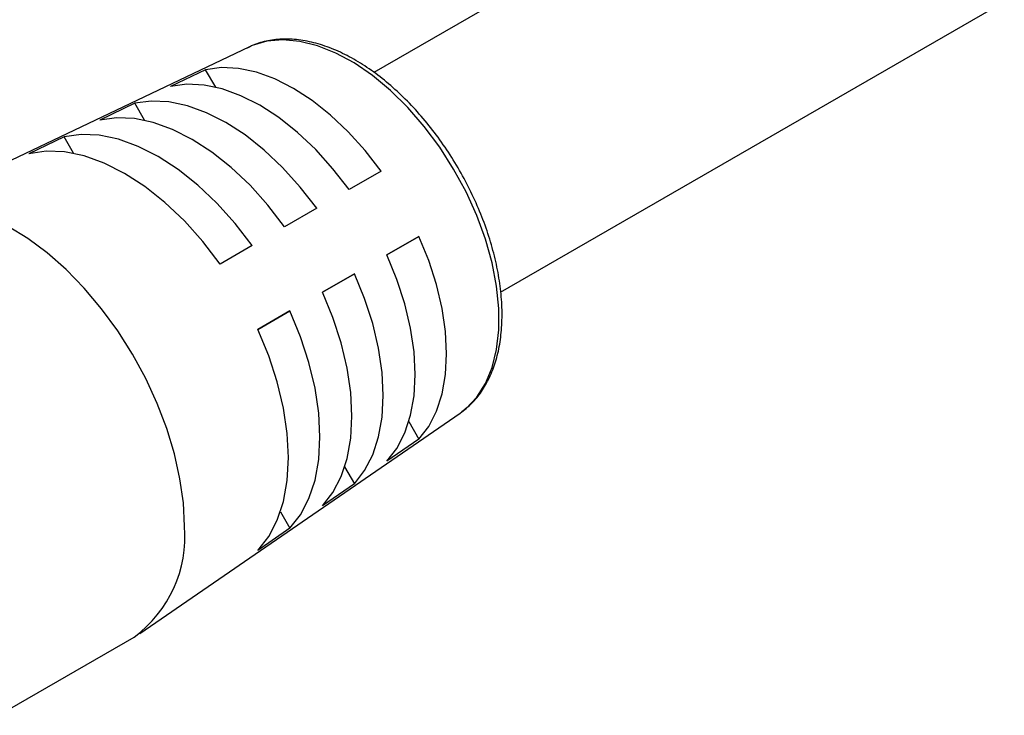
# Model space of a CAD drawing. Header units: millimetres. Extents: x 13 to 546, y 13 to 419.
# Tile 17 of 18: x 421 to 463, y 311 to 340. Entities that reach past the tile are written whole.
import ezdxf

# ---------------------------------------------------------------- set-up
doc = ezdxf.new("R2010")
doc.units = ezdxf.units.MM
doc.header["$LTSCALE"] = 2

msp = doc.modelspace()

# ---------------------------------------------------------------- linework, layer by layer
for p, q in [((503.538, 376.937), (436.191, 338.058)), ((441.524, 328.816), (508.873, 367.696)), ((430.92, 339.126), (416.138, 332.087)), ((429.104, 338.177), (427.624, 337.475)), ((429.531, 337.438), (429.104, 338.177)), ((426.122, 336.762), (424.643, 336.059)), ((426.534, 336.049), (426.122, 336.762)), ((423.141, 335.345), (421.661, 334.642)), ((423.538, 334.658), (423.141, 335.345)), ((436.497, 333.91), (435.149, 333.131)), ((433.78, 332.341), (432.431, 331.563)), ((438.086, 331.158), (436.737, 330.38)), ((436.737, 330.38), (438.086, 331.158)), ((431.062, 330.772), (429.714, 329.994)), ((435.368, 329.59), (434.02, 328.811)), ((434.02, 328.811), (435.368, 329.59)), ((432.651, 328.021), (431.302, 327.242)), ((431.302, 327.242), (432.651, 328.021)), ((426.327, 314.438), (439.815, 323.719)), ((439.815, 323.719), (439.886, 323.769)), ((437.659, 323.361), (438.086, 322.621)), ((438.086, 322.621), (436.737, 321.691)), ((434.957, 321.46), (435.368, 320.747)), ((435.368, 320.747), (434.02, 319.817)), ((432.254, 319.561), (432.651, 318.873)), ((432.651, 318.873), (431.302, 317.943)), ((420.389, 310.998), (426.099, 314.294))]:
    msp.add_line(p, q)
at = {"flags": 128}
for points in [[(439.886, 323.769), (440.07, 323.915), (440.517, 324.387), (440.884, 324.964), (441.164, 325.637), (441.353, 326.396), (441.449, 327.229), (441.449, 328.125), (441.353, 329.068), (441.164, 330.045), (440.884, 331.042), (440.517, 332.042), (440.07, 333.032), (439.547, 333.995), (438.959, 334.917), (438.312, 335.784), (437.618, 336.584), (436.887, 337.304), (436.13, 337.932), (435.358, 338.461), (434.583, 338.88), (433.817, 339.185), (433.071, 339.371), (432.357, 339.434), (431.686, 339.374), (431.067, 339.192), (430.92, 339.126)], [(436.497, 333.91), (435.826, 334.771), (435.11, 335.561), (434.36, 336.267), (433.586, 336.879), (432.801, 337.388), (432.015, 337.786), (431.242, 338.067), (430.491, 338.228), (429.775, 338.264), (429.104, 338.177)], [(435.149, 333.131), (434.466, 334.01), (433.738, 334.815), (432.974, 335.535), (432.186, 336.159), (431.386, 336.677), (430.587, 337.082), (429.799, 337.368), (429.035, 337.53), (428.307, 337.566), (427.624, 337.475)], [(433.78, 332.341), (433.086, 333.237), (432.345, 334.058), (431.567, 334.792), (430.765, 335.428), (429.951, 335.956), (429.137, 336.368), (428.335, 336.658), (427.558, 336.822), (426.816, 336.856), (426.122, 336.762)], [(432.431, 331.563), (431.726, 332.475), (430.972, 333.312), (430.181, 334.06), (429.365, 334.708), (428.537, 335.245), (427.708, 335.664), (426.892, 335.959), (426.102, 336.124), (425.348, 336.157), (424.643, 336.059)], [(431.062, 330.772), (430.346, 331.702), (429.579, 332.555), (428.775, 333.317), (427.945, 333.977), (427.101, 334.524), (426.258, 334.95), (425.428, 335.249), (424.624, 335.416), (423.857, 335.448), (423.141, 335.345)], [(429.714, 329.994), (428.986, 330.941), (428.207, 331.809), (427.389, 332.585), (426.545, 333.256), (425.687, 333.813), (424.83, 334.246), (423.986, 334.549), (423.168, 334.718), (422.389, 334.749), (421.661, 334.642)], [(428.212, 318.964), (428.165, 319.941), (428.024, 320.959), (427.792, 322.005), (427.472, 323.066), (427.067, 324.128), (426.583, 325.177), (426.026, 326.199), (425.403, 327.181), (424.724, 328.11), (423.995, 328.974), (423.228, 329.762), (422.431, 330.464), (421.616, 331.07), (420.793, 331.572), (419.973, 331.964), (419.166, 332.241), (418.382, 332.4), (417.633, 332.437), (416.928, 332.353), (416.276, 332.149), (415.9, 331.962)], [(438.086, 322.621), (438.496, 323.159), (438.822, 323.798), (439.059, 324.528), (439.202, 325.339), (439.25, 326.218), (439.202, 327.152), (439.059, 328.128), (438.822, 329.131), (438.496, 330.146), (438.086, 331.158)], [(436.737, 321.691), (437.157, 322.237), (437.49, 322.886), (437.732, 323.628), (437.878, 324.453), (437.927, 325.348), (437.878, 326.3), (437.732, 327.294), (437.49, 328.316), (437.157, 329.349), (436.737, 330.38)], [(435.368, 320.747), (435.797, 321.301), (436.138, 321.96), (436.385, 322.715), (436.535, 323.555), (436.585, 324.466), (436.535, 325.435), (436.385, 326.448), (436.138, 327.488), (435.797, 328.541), (435.368, 329.59)], [(434.02, 319.817), (434.458, 320.379), (434.805, 321.048), (435.058, 321.816), (435.211, 322.67), (435.262, 323.597), (435.211, 324.583), (435.058, 325.614), (434.805, 326.673), (434.458, 327.744), (434.02, 328.811)], [(432.651, 318.873), (433.098, 319.443), (433.453, 320.123), (433.711, 320.903), (433.867, 321.771), (433.919, 322.715), (433.867, 323.719), (433.711, 324.767), (433.453, 325.845), (433.098, 326.935), (432.651, 328.021)], [(431.302, 317.943), (431.758, 318.521), (432.121, 319.211), (432.384, 320.003), (432.543, 320.886), (432.597, 321.846), (432.543, 322.867), (432.384, 323.933), (432.121, 325.03), (431.758, 326.138), (431.302, 327.242)]]:
    msp.add_lwpolyline(points, dxfattribs=at)
msp.add_arc((422.968, 318.523), 5.262, 306.5066, 4.8056)
msp.add_open_spline([(439.89, 323.781), (440.033, 323.893), (440.342, 324.134), (440.73, 324.619), (441.068, 325.203), (441.325, 325.87), (441.499, 326.611), (441.588, 327.416), (441.589, 328.275), (441.503, 329.174), (441.332, 330.1), (441.079, 331.041), (440.748, 331.984), (440.343, 332.918), (439.87, 333.83), (439.335, 334.709), (438.745, 335.544), (438.107, 336.322), (437.43, 337.035), (436.722, 337.673), (435.991, 338.226), (435.245, 338.688), (434.494, 339.05), (433.747, 339.307), (433.015, 339.451), (432.308, 339.483), (431.645, 339.39), (431.16, 339.255), (430.921, 339.117), (430.865, 339.085)], degree=3, knots=[0, 0, 0, 0, 0.031653, 0.068283, 0.105291, 0.142838, 0.180888, 0.219286, 0.257861, 0.296482, 0.335072, 0.373614, 0.412109, 0.450568, 0.489004, 0.527436, 0.565879, 0.604346, 0.642855, 0.681424, 0.720069, 0.758796, 0.797599, 0.836426, 0.87515, 0.913587, 0.951528, 0.988855, 1, 1, 1, 1])

doc.saveas('drawing.dxf')
